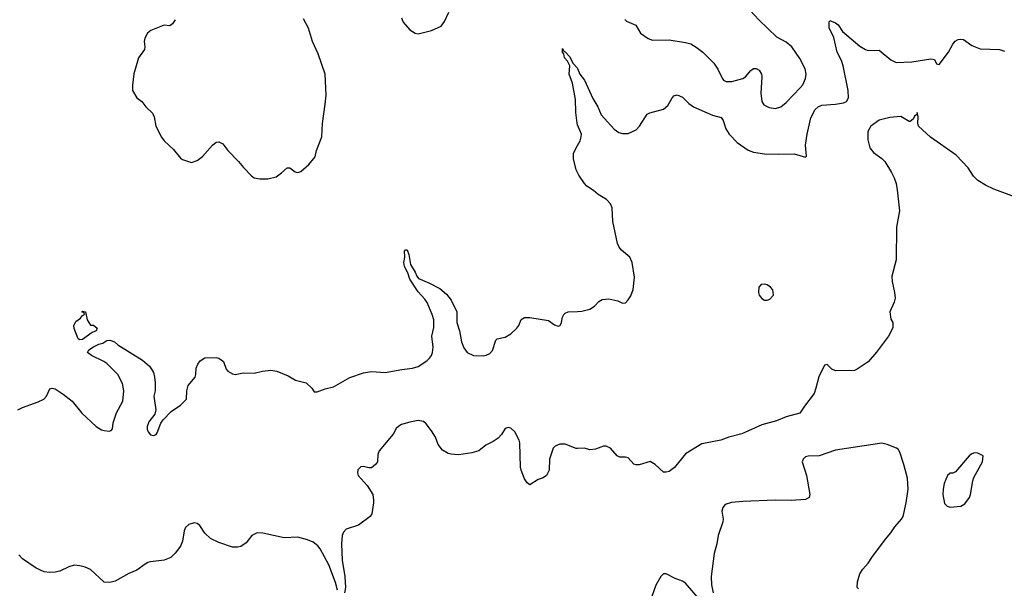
# Model space of a CAD drawing. Header units: inches. Extents: x 1473912 to 1647258, y 640388 to 773423.
# Tile 252 of 256: x 1505910 to 1513128, y 712784 to 716949. Entities that reach past the tile are written whole.
import ezdxf

# ---------------------------------------------------------------- set-up
doc = ezdxf.new("R2010")
doc.units = ezdxf.units.IN
doc.header["$MEASUREMENT"] = 0
doc.layers.add('B5701', color=7, linetype='Continuous')
doc.layers.add('B5711', color=7, linetype='Continuous')

msp = doc.modelspace()

# ---------------------------------------------------------------- linework, layer by layer
at = {"layer": 'B5701', "color": 5}
for points, elevation in [([(1507050, 716949), (1507030, 716919), (1507010, 716904), (1506970, 716909.2), (1506870.6, 716869.4), (1506846, 716850), (1506827.5, 716812.5), (1506822.8, 716790), (1506827.7, 716750), (1506824.9, 716730), (1506780.7, 716670), (1506747.1, 716552.9), (1506736.5, 716470), (1506737, 716430), (1506770, 716377.3), (1506804.7, 716350), (1506836, 716310), (1506884.4, 716264.4), (1506896.4, 716236.4), (1506908, 716170), (1506950, 716087.3), (1506970, 716062), (1507038.5, 715998.5), (1507090, 715934), (1507104.1, 715924.1), (1507170, 715904), (1507210, 715916.3), (1507250, 715947.3), (1507324, 716030), (1507350, 716050.8), (1507370, 716054.8), (1507398.8, 716038.8), (1507434.8, 715990), (1507514.8, 715910), (1507550, 715866), (1507610, 715804.7), (1507630, 715791.3), (1507670, 715782.8), (1507730, 715782.8), (1507790, 715798), (1507830, 715826), (1507870, 715862.8), (1507890, 715864), (1507930, 715834), (1507950, 715830.6), (1507970, 715836.3), (1508030, 715887.7), (1508076.4, 715943.6), (1508086.9, 715990), (1508125.1, 716090), (1508128.8, 716188.8), (1508150.4, 716329.6), (1508155.8, 716395.8), (1508149.3, 716550), (1508099.1, 716699.1), (1508056.2, 716790), (1508026.1, 716886.1), (1507990, 716954.5)], 720), ([(1508710, 716962), (1508721, 716930), (1508770, 716874.8), (1508810, 716850.8), (1508830, 716846), (1508930, 716870.8), (1508998.9, 716901.1), (1509025.4, 716934.6), (1509054.9, 717005.1)], 720), ([(1510000, 716179.7), (1509995.9, 716190), (1509986.4, 716270), (1509984.2, 716364.2), (1509962.8, 716482.8), (1509938.3, 716550), (1509942.6, 716610), (1509924.8, 716644.8), (1509904.7, 716670), (1509898, 716698), (1509890, 716705.2), (1509890, 716738), (1509898, 716718), (1509910, 716714), (1509939.9, 716679.9), (1509967.9, 716627.9), (1509997.1, 716597.1), (1510000, 716590.4)], 680), ([(1510000, 715830.3), (1509990.4, 715850), (1509969.8, 715930.2), (1509969.8, 715970), (1510000, 716028.4)], 680), ([(1505897.2, 714090), (1505930, 714109.3), (1506046.6, 714150), (1506087.3, 714170), (1506107.6, 714190), (1506130, 714244.7), (1506149.3, 714250.7), (1506170, 714244), (1506230, 714205.3), (1506294.8, 714154.8), (1506366.6, 714066.6), (1506470, 713968.7), (1506510, 713945.3), (1506530, 713939.5), (1506565.6, 713934.4), (1506580.2, 713939.8), (1506589.3, 713950.7), (1506594.8, 713994.8), (1506619.7, 714070), (1506665.9, 714154.1), (1506674.6, 714230), (1506663.7, 714283.7), (1506629.9, 714349.9), (1506550, 714429.7), (1506526.3, 714446.3), (1506436, 714490), (1506407.8, 714510), (1506415.8, 714530), (1506450, 714553), (1506490, 714573.1), (1506519.6, 714580.4), (1506550, 714598), (1506570, 714602.3), (1506604, 714590), (1506630, 714567.7), (1506810, 714454.9), (1506860.7, 714410), (1506877.3, 714390), (1506890, 714364.7), (1506899.5, 714330), (1506903.7, 714290), (1506903.1, 714230), (1506893.7, 714190), (1506908.9, 714090), (1506900.2, 714059.8), (1506857.2, 714002.8), (1506844.6, 713970), (1506844.8, 713950), (1506852, 713930), (1506869, 713909), (1506890, 713903.8), (1506910, 713911.4), (1506918.3, 713921.7), (1506945.8, 713994.2), (1506962.7, 714017.3), (1507021.3, 714078.7), (1507090, 714125.5), (1507131.8, 714170), (1507136, 714230), (1507145.2, 714270), (1507196, 714330), (1507201.2, 714350), (1507202.7, 714397.3), (1507215.1, 714424.9), (1507234, 714450), (1507267.6, 714472.4), (1507350, 714474.4), (1507370.8, 714470), (1507404.2, 714444.2), (1507424.9, 714390), (1507435.2, 714375.2), (1507470, 714353.7), (1507490, 714350.3), (1507550, 714361.8), (1507630, 714358.5), (1507690, 714374), (1507750, 714381.3), (1507795.1, 714375.1), (1507879.1, 714339.1), (1507931.7, 714308.3), (1508010, 714288), (1508051, 714250), (1508070, 714222), (1508090, 714222), (1508150, 714244.9), (1508210, 714259.5), (1508330, 714329.1), (1508430, 714362.6), (1508490, 714372.7), (1508590, 714364), (1508712.5, 714387.5), (1508790, 714396.1), (1508830, 714409.3), (1508893.5, 714450), (1508915.3, 714470), (1508929.7, 714490), (1508937.2, 714510), (1508940.5, 714550), (1508932.3, 714630), (1508946.6, 714693.4), (1508946.2, 714750), (1508934.8, 714790), (1508896.5, 714876.5), (1508880.7, 714900.7), (1508830, 714955.3), (1508770, 715047.3), (1508755.5, 715095.5), (1508730, 715142), (1508726.6, 715170), (1508734.5, 715210), (1508730, 715254), (1508738, 715262), (1508750, 715262.8), (1508762.4, 715230), (1508776.1, 715156.1), (1508810, 715100.7), (1508820.3, 715070), (1508832.5, 715052.5), (1508910, 715022.6), (1508990, 714978.9), (1509038.5, 714938.5), (1509074.2, 714894.2), (1509114.6, 714810), (1509114, 714730), (1509135, 714670), (1509148.4, 714590), (1509165, 714545), (1509190, 714511.1), (1509237.3, 714490), (1509310, 714487.4), (1509330, 714490.8), (1509356.6, 714503.4), (1509375.2, 714524.8), (1509399.7, 714600.3), (1509410, 714610.8), (1509470, 714623.5), (1509511.3, 714648.7), (1509553.8, 714690), (1509568, 714710), (1509587.4, 714752.6), (1509610, 714766.9), (1509650, 714767.8), (1509785.7, 714745.7), (1509830, 714712.7), (1509856.6, 714703.4), (1509872.3, 714710), (1509882, 714730), (1509889.7, 714770.3), (1509898.7, 714790), (1509910, 714800.3), (1509931.9, 714808.1), (1510000, 714812.2)], 680), ([(1510000, 713809), (1509990, 713809), (1509910, 713839), (1509870, 713839), (1509834.4, 713825.6), (1509821, 713810), (1509794, 713730), (1509790.7, 713650), (1509771, 713610), (1509746.4, 713593.6), (1509710, 713581.2), (1509650, 713542.7), (1509630, 713556), (1509610, 713586.6), (1509586.2, 713650), (1509582, 713670), (1509577.3, 713850), (1509572.5, 713870), (1509538.7, 713930), (1509510, 713956.4), (1509490, 713962), (1509470, 713955.1), (1509441.1, 713910), (1509416.8, 713883.2), (1509381.7, 713858.3), (1509327.5, 713832.5), (1509275.5, 713790), (1509225.1, 713774.9), (1509130, 713762.6), (1509070, 713766), (1509050, 713771.5), (1509010, 713795.6), (1508977, 713837), (1508957.2, 713890), (1508930, 713937.4), (1508890, 713989.6), (1508870, 714005.6), (1508830, 714012.3), (1508770, 714001), (1508710, 713982.6), (1508688.4, 713971.6), (1508670, 713953.6), (1508647.2, 713912.8), (1508544.6, 713790), (1508536.3, 713763.7), (1508532.2, 713710), (1508519.3, 713690), (1508490, 713667.3), (1508470, 713665.1), (1508430, 713675.8), (1508410, 713673.3), (1508389.4, 713650.6), (1508386.4, 713630), (1508391.6, 713610), (1508456.5, 713536.5), (1508498.2, 713470), (1508504.7, 713430), (1508503.2, 713410), (1508492.6, 713330), (1508478.7, 713310), (1508393.5, 713246.5), (1508303.2, 713216.7), (1508284.6, 713195.4), (1508274, 713170), (1508268, 713110), (1508274.2, 712990), (1508293.2, 712870), (1508297.6, 712790), (1508292.2, 712750)], 680), ([(1508240.9, 712770), (1508225.5, 712825.5), (1508176.6, 712956.6), (1508113.7, 713073.7), (1508095.4, 713095.4), (1508061.2, 713121.2), (1508019.5, 713139.5), (1507950, 713158.8), (1507850, 713154.1), (1507692.4, 713187.6), (1507650.1, 713189.9), (1507612.8, 713170), (1507570, 713116.9), (1507530.6, 713090), (1507510, 713084), (1507470, 713085.7), (1507370, 713119.3), (1507310, 713148.9), (1507266.6, 713186.6), (1507230, 713243.5), (1507210, 713259.1), (1507190, 713263.9), (1507150.5, 713250), (1507126, 713230), (1507115.1, 713204.9), (1507103.8, 713130), (1507090, 713091.3), (1507050, 713041.1), (1507016.9, 713010), (1506969.7, 712989.7), (1506870, 712978.4), (1506850, 712971.8), (1506830, 712961.6), (1506770, 712916.2), (1506710, 712893.3), (1506610, 712835.6), (1506570, 712826.3), (1506530, 712829.6), (1506430, 712922), (1506390, 712939.5), (1506350.9, 712949.1), (1506310, 712953.2), (1506270, 712940.7), (1506204, 712910), (1506170, 712900.8), (1506130, 712898.5), (1506090, 712903.7), (1506030, 712931.6), (1505930, 712999.4), (1505902.6, 713030)], 680)]:
    msp.add_lwpolyline(points, dxfattribs=dict(at, elevation=elevation))
at = {"layer": 'B5701', "color": 5, "elevation": 680}
msp.add_lwpolyline([(1506350, 714603.5), (1506338, 714610), (1506310, 714688), (1506306.6, 714710), (1506321.5, 714738.5), (1506356.5, 714763.5), (1506370, 714782), (1506386, 714790), (1506382, 714802), (1506366, 714810), (1506370, 714814), (1506392, 714810), (1506404.7, 714750), (1506430, 714712), (1506450, 714711.3), (1506477.3, 714690), (1506470.4, 714670), (1506442.4, 714657.6), (1506370, 714606)], close=True, dxfattribs=at)
at = {"layer": 'B5711', "color": 5}
for points, elevation in [([(1510345.2, 716950), (1510358.9, 716938.9), (1510426, 716910), (1510461.8, 716850), (1510517.4, 716810), (1510550, 716798.3), (1510670, 716801.4), (1510790, 716780.9), (1510830, 716770.9), (1510870, 716748.5), (1510917.2, 716710), (1510999, 716630), (1511027.2, 716587.2), (1511059.5, 716519.5), (1511070, 716506.9), (1511090, 716496.5), (1511130, 716495.1), (1511210, 716518.4), (1511229.9, 716530.1), (1511270, 716577.6), (1511290, 716590.3), (1511310, 716590.4), (1511330, 716579.3), (1511347, 716550), (1511350.2, 716530.2), (1511342.6, 716410), (1511350.2, 716350.2), (1511366.2, 716326.2), (1511404.5, 716304.5), (1511450, 716297.6), (1511490, 716310.2), (1511530, 716342.9), (1511631.4, 716450), (1511650, 716472.7), (1511670, 716518), (1511675.9, 716550), (1511668.2, 716590), (1511630, 716664.2), (1511569.8, 716749.8), (1511530, 716784.5), (1511461.3, 716821.3), (1511327.8, 716947.8), (1511232.8, 717050)], 720), ([(1510000, 716590.4), (1510017.3, 716550), (1510050, 716506.8), (1510112.6, 716372.6), (1510148.9, 716310), (1510172.1, 716252.1), (1510267.6, 716147.6), (1510303, 716123), (1510330, 716114.7), (1510370, 716115.8), (1510430, 716142.3), (1510454, 716170), (1510510, 716257.6), (1510530, 716267.4), (1510630, 716294), (1510660.4, 716319.6), (1510690, 716372.4), (1510704.7, 716390), (1510730, 716397.3), (1510770, 716380.7), (1510815.3, 716335.3), (1510850.5, 716310.5), (1510990, 716250.6), (1511053, 716233), (1511066.9, 716210), (1511087.1, 716150), (1511111.7, 716110), (1511170, 716049.4), (1511250, 715992.6), (1511290, 715979.6), (1511370, 715967.2), (1511470, 715964.3), (1511587.5, 715967.5), (1511670, 715943), (1511678, 715950), (1511670.5, 716030), (1511681.6, 716110), (1511709, 716230), (1511742, 716290), (1511763.4, 716310), (1511790, 716321.8), (1511890, 716329.7), (1511950, 716340.6), (1511970.6, 716350), (1511984.6, 716375.4), (1511982.7, 716430), (1511946, 716610), (1511933.8, 716650), (1511902.4, 716710), (1511878, 716818), (1511845.2, 716890), (1511842.9, 716930), (1511850, 716942.8), (1511890, 716926.7), (1511910, 716912.2), (1511942.8, 716862.8), (1512070, 716754), (1512110, 716730.2), (1512130, 716723.6), (1512210, 716726.7), (1512294.9, 716654.9), (1512335.9, 716635.9), (1512450, 716639.4), (1512590, 716662.9), (1512616.1, 716656.1), (1512630, 716624.7), (1512650, 716620.4), (1512718.9, 716710), (1512751.6, 716770), (1512768.9, 716791.1), (1512790, 716804.1), (1512810, 716807), (1512830, 716802.7), (1512890, 716760.6), (1512950, 716735.5), (1513091.7, 716731.7), (1513130, 716719.3)], 680), ([(1513230, 715642), (1513050, 715708.1), (1512990, 715735.6), (1512933.5, 715770), (1512903.1, 715803.1), (1512862.6, 715862.6), (1512775.8, 715955.8), (1512588, 716088), (1512499.6, 716170), (1512493.3, 716190), (1512496.6, 716236.6), (1512490, 716268), (1512485.8, 716254.2), (1512470, 716241.2), (1512459.9, 716220.1), (1512436.7, 716203.3), (1512430, 716202.4), (1512370, 716239.8), (1512290, 716232.4), (1512210, 716212.9), (1512150.2, 716170), (1512127.9, 716130), (1512126.6, 716070), (1512142.2, 716010), (1512170, 715975.7), (1512230, 715932.8), (1512251.2, 715911.2), (1512301.3, 715830), (1512320.5, 715790), (1512334.4, 715750), (1512343.1, 715703.1), (1512358.9, 715550), (1512337.6, 715430), (1512335.9, 715190), (1512303, 715070), (1512305, 715030), (1512323.6, 714950), (1512327.7, 714910), (1512321, 714879), (1512288.7, 714810), (1512295.8, 714755.8), (1512310.7, 714730), (1512310.6, 714690.6), (1512278, 714630), (1512190, 714512.3), (1512130, 714442.9), (1512050, 714389.4), (1512030, 714379.3), (1512010, 714376), (1511990, 714379.5), (1511890, 714376.8), (1511864.2, 714390), (1511830, 714422.9), (1511810, 714418), (1511767.7, 714332.3), (1511747.5, 714250), (1511733, 714210), (1511662.2, 714117.8), (1511630, 714067.7), (1511530, 714040.5), (1511457.7, 714010), (1511350, 713982.1), (1511205, 713915), (1511108.7, 713891.3), (1511050.1, 713869.9), (1510910, 713842.3), (1510790.7, 713770), (1510710, 713669.5), (1510670, 713639.5), (1510650, 713634), (1510630, 713635.1), (1510569.5, 713689.5), (1510532.7, 713712.7), (1510452.3, 713687.7), (1510430, 713687), (1510412, 713692), (1510370, 713739), (1510350, 713745.2), (1510310, 713745.2), (1510290, 713754), (1510242, 713810), (1510210, 713825.2), (1510190, 713826), (1510130, 713802.7), (1510090, 713798), (1510050, 713809.2), (1510000, 713809)], 680), ([(1510000, 716028.4), (1510017.6, 716062.4), (1510026.8, 716090), (1510027.7, 716110), (1510000, 716179.7)], 680), ([(1510000, 714812.2), (1510030, 714814), (1510090.7, 714829.3), (1510123.7, 714850), (1510154.5, 714885.5), (1510180.5, 714899.5), (1510230, 714904.4), (1510294, 714890), (1510330, 714872), (1510350, 714876), (1510370, 714896), (1510390, 714926), (1510407.4, 714972.6), (1510416.4, 715063.6), (1510400.9, 715170), (1510382.2, 715210), (1510320.6, 715260.6), (1510303.7, 715283.7), (1510292.7, 715310), (1510258.2, 715470), (1510253.5, 715570), (1510240.9, 715600.9), (1510212.5, 715632.5), (1510150, 715669.6), (1510117.4, 715697.4), (1510068.2, 715730), (1510049.6, 715750), (1510009.9, 715810), (1510000, 715830.3)], 680), ([(1512059.3, 712779.3), (1512049.7, 712789.7), (1512051.5, 712830), (1512070, 712890.8), (1512090, 712922.8), (1512130, 712966.8), (1512157, 713010), (1512256.6, 713143.4), (1512296.2, 713190), (1512325.2, 713234.8), (1512375.1, 713290), (1512386, 713310), (1512409.6, 713410), (1512422, 713510), (1512419.3, 713590), (1512392.3, 713690), (1512361.5, 713781.5), (1512350, 713802), (1512338, 713810), (1512270, 713836), (1512230, 713846), (1511890, 713794.5), (1511770, 713754), (1511689.1, 713750.9), (1511670, 713745.6), (1511652.7, 713730), (1511647, 713710), (1511676.8, 713610), (1511701.3, 713470), (1511698.2, 713450), (1511670, 713434.3), (1511566.4, 713426.4), (1511448.7, 713428.7), (1511210, 713420.2), (1511127.1, 713412.9), (1511082.5, 713397.5), (1511064.2, 713375.8), (1511056.5, 713350), (1511067, 713290), (1511064.9, 713270), (1511030.3, 713170), (1511021.3, 713110), (1511000.6, 713039.4), (1510979.3, 712870), (1510981.6, 712810), (1510994.3, 712750)], 720), ([(1510897.3, 712697.3), (1510790, 712822), (1510770, 712835.8), (1510715.8, 712855.8), (1510650, 712889.7), (1510630, 712889.5), (1510610.5, 712870), (1510573.3, 712806.7), (1510531.3, 712688.7)], 720)]:
    msp.add_lwpolyline(points, dxfattribs=dict(at, elevation=elevation))
for points, elevation in [([(1511370, 715012.5), (1511344.9, 715010), (1511327.6, 714990), (1511325.2, 714950), (1511330.4, 714930), (1511350, 714905.5), (1511370, 714894.4), (1511390, 714894), (1511410, 714901.1), (1511435.6, 714930), (1511430.5, 714970.5), (1511415.1, 714990), (1511390, 715005.6)], 680), ([(1512910, 713775.3), (1512890, 713768.7), (1512870, 713754), (1512770, 713638), (1512750, 713628), (1512730, 713628), (1512712, 713610), (1512687.5, 713552.5), (1512678.8, 713510), (1512677.3, 713470), (1512690, 713404.7), (1512710, 713384.7), (1512730, 713378), (1512810, 713386), (1512837.5, 713402.5), (1512872.7, 713450), (1512880.9, 713470), (1512897, 713570), (1512905.4, 713594.6), (1512969, 713710), (1512973.2, 713753.2), (1512934.6, 713774.6)], 720)]:
    msp.add_lwpolyline(points, close=True, dxfattribs=dict(at, elevation=elevation))

doc.saveas('drawing.dxf')
